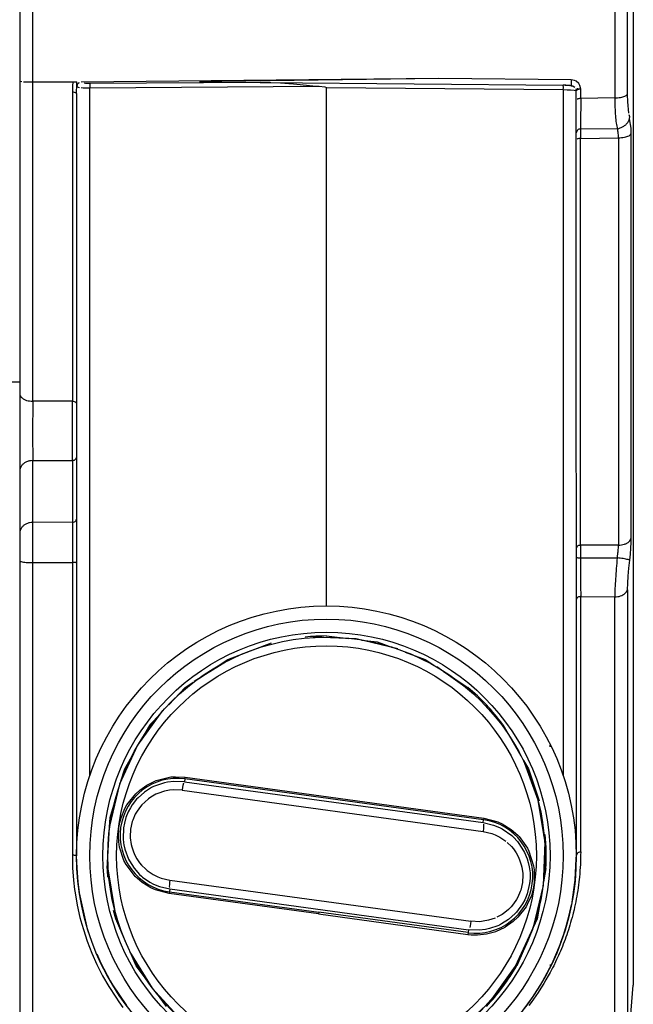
# Model space of a CAD drawing. Header units: millimetres. Extents: x -721 to -161, y -237 to 477.
# Tile 29 of 40: x -310 to -240, y -180 to -68. Entities that reach past the tile are written whole.
import ezdxf

# ---------------------------------------------------------------- set-up
doc = ezdxf.new("R2010")
doc.units = ezdxf.units.MM

# ---------------------------------------------------------------- blocks, each defined once
blk = doc.blocks.new('Fokusknopf__5', base_point=(-300.43, -188.22))
at = {"color": 7, "linetype": 'Continuous'}
for p, q in [((-272.1, -138.53), (-277, -138.35)), ((-267.34, -139.67), (-272.1, -138.53)), ((-286.42, -140.82), (-290.6, -143.39)), ((-258.92, -144.58), (-262.89, -141.71)), ((-294.19, -146.72), (-297.06, -150.68)), ((-297.06, -150.68), (-299.1, -155.13)), ((-251.33, -156.94), (-253.03, -152.35)), ((-299.1, -155.13), (-300.24, -159.9)), ((-250.55, -161.78), (-251.33, -156.94)), ((-250.74, -166.67), (-250.55, -161.78)), ((-300.43, -164.79), (-299.65, -169.63)), ((-251.87, -171.43), (-250.74, -166.67)), ((-253.92, -175.88), (-251.87, -171.43)), ((-297.95, -174.22), (-295.38, -178.39)), ((-256.79, -179.85), (-253.92, -175.88)), ((-295.38, -178.39), (-292.06, -181.98)), ((-260.38, -183.18), (-256.79, -179.85)), ((-292.06, -181.98), (-288.09, -184.86)), ((-264.55, -185.75), (-260.38, -183.18)), ((-288.09, -184.86), (-283.64, -186.9)), ((-269.14, -187.45), (-264.55, -185.75)), ((-278.87, -187.99), (-273.98, -188.22))]:
    blk.add_line(p, q, dxfattribs=at)
at = {"color": 1, "linetype": 'Continuous'}
for p, q in [((-295.99, -155.22), (-294.92, -154.7)), ((-294.09, -154.98), (-295.22, -155.39)), ((-294.92, -154.7), (-293.24, -154.29)), ((-293.96, -154.95), (-294.09, -154.98)), ((-293.62, -154.88), (-293.96, -154.95)), ((-292.9, -154.79), (-293.62, -154.88)), ((-293.24, -154.29), (-292.71, -154.26)), ((-291.69, -154.84), (-292.9, -154.79)), ((-292.71, -154.26), (-291.62, -154.32)), ((-291.79, -155), (-291.87, -155.28)), ((-291.65, -154.52), (-291.69, -154.84)), ((-291.69, -154.84), (-257.61, -159.5)), ((-291.65, -154.52), (-291.62, -154.32)), ((-257.57, -159.18), (-291.65, -154.52)), ((-291.62, -154.32), (-257.54, -158.98)), ((-297.25, -156.2), (-296.8, -155.79)), ((-296.26, -156.02), (-296.99, -156.68)), ((-296.8, -155.79), (-295.99, -155.22)), ((-296.04, -155.86), (-296.26, -156.02)), ((-295.45, -155.51), (-296.04, -155.86)), ((-295.22, -155.39), (-295.45, -155.51)), ((-293.98, -155.93), (-294.74, -156.18)), ((-293.38, -155.81), (-293.98, -155.93)), ((-292.98, -155.77), (-293.38, -155.81)), ((-291.96, -155.81), (-292.98, -155.77)), ((-291.9, -155.45), (-291.96, -155.81)), ((-291.96, -155.81), (-257.61, -160.51)), ((-291.87, -155.28), (-291.9, -155.45)), ((-298.25, -157.47), (-297.25, -156.2)), ((-297.15, -156.84), (-297.64, -157.47)), ((-296.99, -156.68), (-297.15, -156.84)), ((-296.23, -157.15), (-296.56, -157.48)), ((-295.81, -156.8), (-296.23, -157.15)), ((-295.53, -156.6), (-295.81, -156.8)), ((-294.94, -156.27), (-295.53, -156.6)), ((-294.74, -156.18), (-294.94, -156.27)), ((-298.92, -158.95), (-298.48, -157.89)), ((-298.48, -157.89), (-298.25, -157.47)), ((-298.1, -158.27), (-298.37, -158.93)), ((-297.86, -157.82), (-298.1, -158.27)), ((-297.64, -157.47), (-297.86, -157.82)), ((-297.17, -158.31), (-297.31, -158.55)), ((-296.83, -157.8), (-297.17, -158.31)), ((-296.56, -157.48), (-296.83, -157.8)), ((-299.07, -159.5), (-298.92, -158.95)), ((-298.37, -158.93), (-298.55, -159.55)), ((-297.65, -159.37), (-297.84, -160.23)), ((-297.6, -159.23), (-297.65, -159.37)), ((-297.31, -158.55), (-297.6, -159.23)), ((-257.61, -159.5), (-257.57, -159.18)), ((-257.54, -158.98), (-257.57, -159.18)), ((-257.54, -158.98), (-255.94, -159.4)), ((-255.94, -159.4), (-255.45, -159.63)), ((-299.22, -161.17), (-299.16, -160.05)), ((-299.16, -160.05), (-299.07, -159.5)), ((-298.66, -160.11), (-298.7, -161.33)), ((-298.55, -159.55), (-298.66, -160.11)), ((-297.84, -160.23), (-297.88, -161.11)), ((-257.61, -159.5), (-256.43, -159.78)), ((-257.57, -160.15), (-257.61, -160.51)), ((-257.61, -160.51), (-256.62, -160.74)), ((-257.56, -159.97), (-257.57, -160.15)), ((-257.56, -159.68), (-257.56, -159.81)), ((-257.56, -159.81), (-257.56, -159.97)), ((-256.43, -159.78), (-255.76, -160.05)), ((-255.76, -160.05), (-255.46, -160.21)), ((-255.46, -160.21), (-254.36, -160.98)), ((-255.45, -159.63), (-254.41, -160.27)), ((-254.41, -160.27), (-253.66, -160.94)), ((-299.18, -161.7), (-299.22, -161.17)), ((-299.09, -162.31), (-299.18, -161.7)), ((-298.7, -161.33), (-298.65, -161.82)), ((-297.88, -161.11), (-297.88, -161.25)), ((-297.88, -161.25), (-297.78, -161.98)), ((-256.62, -160.74), (-256.25, -160.89)), ((-256.25, -160.89), (-255.7, -161.16)), ((-255.7, -161.16), (-255.04, -161.61)), ((-254.36, -160.98), (-254.17, -161.15)), ((-254.17, -161.15), (-253.7, -161.66)), ((-253.7, -161.66), (-253.53, -161.87)), ((-253.66, -160.94), (-253.51, -161.09)), ((-253.51, -161.09), (-252.57, -162.41)), ((-298.59, -163.81), (-299.09, -162.31)), ((-298.65, -161.82), (-298.62, -162.04)), ((-298.62, -162.04), (-298.51, -162.54)), ((-298.51, -162.54), (-298.08, -163.68)), ((-297.78, -161.98), (-297.71, -162.26)), ((-297.71, -162.26), (-297.52, -162.83)), ((-297.52, -162.83), (-297.35, -163.21)), ((-254.87, -161.75), (-254.39, -162.23)), ((-254.39, -162.23), (-254.17, -162.49)), ((-254.17, -162.49), (-253.86, -162.94)), ((-253.53, -161.87), (-253, -162.7)), ((-253, -162.7), (-252.9, -162.89)), ((-252.57, -162.41), (-252.39, -162.76)), ((-252.39, -162.76), (-251.86, -164.41)), ((-298.35, -164.26), (-298.59, -163.81)), ((-298.08, -163.68), (-297.98, -163.86)), ((-297.98, -163.86), (-297.44, -164.7)), ((-297.35, -163.21), (-297.12, -163.62)), ((-297.12, -163.62), (-296.81, -164.07)), ((-253.86, -162.94), (-253.63, -163.36)), ((-253.63, -163.36), (-253.46, -163.74)), ((-253.46, -163.74), (-253.27, -164.31)), ((-252.9, -162.89), (-252.59, -163.63)), ((-252.59, -163.63), (-252.47, -164.03)), ((-297.32, -165.63), (-298.35, -164.26)), ((-297.44, -164.7), (-296.81, -165.41)), ((-296.81, -164.07), (-296.59, -164.34)), ((-296.59, -164.34), (-296.11, -164.82)), ((-296.11, -164.82), (-295.94, -164.95)), ((-295.94, -164.95), (-295.28, -165.41)), ((-253.27, -164.31), (-253.2, -164.59)), ((-253.2, -164.59), (-253.1, -165.32)), ((-252.47, -164.03), (-252.36, -164.53)), ((-252.36, -164.53), (-252.27, -165.23)), ((-251.86, -164.41), (-251.79, -164.88)), ((-251.79, -164.88), (-251.79, -166.33)), ((-296.51, -166.34), (-297.32, -165.63)), ((-296.81, -165.41), (-296.61, -165.59)), ((-296.61, -165.59), (-296.46, -165.72)), ((-296.46, -165.72), (-295.64, -166.29)), ((-295.28, -165.41), (-294.73, -165.68)), ((-294.73, -165.68), (-294.35, -165.83)), ((-294.35, -165.83), (-293.36, -166.06)), ((-293.36, -166.06), (-293.39, -166.33)), ((-293.36, -166.06), (-259.02, -170.76)), ((-253.09, -165.46), (-253.14, -166.34)), ((-253.1, -165.32), (-253.09, -165.46)), ((-252.27, -165.88), (-252.32, -166.45)), ((-252.27, -165.23), (-252.27, -165.88)), ((-295.53, -166.94), (-296.51, -166.34)), ((-295.64, -166.29), (-295.22, -166.51)), ((-295, -167.18), (-295.53, -166.94)), ((-295.22, -166.51), (-294.54, -166.79)), ((-293.44, -167.59), (-295, -167.18)), ((-294.54, -166.79), (-293.37, -167.07)), ((-293.41, -166.6), (-293.42, -166.76)), ((-293.42, -166.76), (-293.41, -166.89)), ((-293.39, -166.33), (-293.41, -166.6)), ((-293.37, -167.07), (-293.41, -167.39)), ((-293.37, -167.07), (-259.28, -171.73)), ((-253.38, -167.34), (-253.67, -168.02)), ((-253.33, -167.2), (-253.38, -167.34)), ((-253.14, -166.34), (-253.33, -167.2)), ((-252.32, -166.45), (-252.6, -167.64)), ((-251.91, -167.07), (-252.12, -167.8)), ((-251.82, -166.61), (-251.91, -167.07)), ((-251.79, -166.33), (-251.82, -166.61)), ((-293.41, -167.39), (-293.44, -167.59)), ((-276.4, -169.92), (-293.44, -167.59)), ((-293.41, -167.39), (-276.37, -169.72)), ((-253.81, -168.26), (-254.14, -168.76)), ((-253.67, -168.02), (-253.81, -168.26)), ((-252.88, -168.3), (-253.12, -168.75)), ((-252.78, -168.1), (-252.88, -168.3)), ((-252.6, -167.64), (-252.78, -168.1)), ((-252.12, -167.8), (-252.59, -168.85)), ((-254.74, -169.42), (-255.16, -169.77)), ((-254.41, -169.09), (-254.74, -169.42)), ((-254.14, -168.76), (-254.41, -169.09)), ((-253.12, -168.75), (-253.83, -169.73)), ((-252.73, -169.11), (-253.66, -170.3)), ((-252.59, -168.85), (-252.73, -169.11)), ((-276.37, -169.72), (-276.4, -169.92)), ((-276.4, -169.92), (-259.35, -172.25)), ((-259.33, -172.05), (-276.37, -169.72)), ((-256.99, -170.64), (-257.6, -170.76)), ((-256.23, -170.39), (-256.99, -170.64)), ((-255.45, -169.97), (-256.04, -170.3)), ((-254.72, -170.55), (-255.53, -171.06)), ((-255.16, -169.77), (-255.45, -169.97)), ((-253.97, -169.88), (-254.72, -170.55)), ((-253.66, -170.3), (-254.18, -170.78)), ((-253.83, -169.73), (-253.97, -169.88)), ((-259.28, -171.73), (-259.33, -172.05)), ((-258.08, -171.78), (-259.28, -171.73)), ((-259.11, -171.29), (-259.15, -171.45)), ((-259.06, -171.03), (-259.11, -171.29)), ((-259.02, -170.76), (-259.06, -171.03)), ((-258, -170.8), (-259.02, -170.76)), ((-257.35, -171.69), (-258.08, -171.78)), ((-257.6, -170.76), (-258, -170.8)), ((-256.89, -171.59), (-257.35, -171.69)), ((-255.94, -171.26), (-256.89, -171.59)), ((-256.16, -171.91), (-255.11, -171.42)), ((-255.76, -171.18), (-255.94, -171.26)), ((-255.53, -171.06), (-255.76, -171.18)), ((-254.18, -170.78), (-255.11, -171.42)), ((-259.33, -172.05), (-259.35, -172.25)), ((-259.35, -172.25), (-259, -172.29)), ((-259, -172.29), (-258.28, -172.31)), ((-258.28, -172.31), (-257.24, -172.2)), ((-257.24, -172.2), (-256.16, -171.91))]:
    blk.add_line(p, q, dxfattribs=at)
for radius in [24.94, 24.94, 23.94]:
    blk.add_circle((-275.49, -163.28), radius, dxfattribs=at)
for centre, start, end in [((-292.53, -160.95), 82.2111, 262.2111), ((-258.45, -165.62), 262.2111, 82.2111)]:
    blk.add_arc(centre, 6.5, start, end, dxfattribs=at)
blk = doc.blocks.new('Fokusknopf-montiert_2_1__6', base_point=(-300.43, -188.22))
blk.add_blockref('Fokusknopf__5', (-300.43, -188.22))
blk = doc.blocks.new('Seitenteil_rechts__46', base_point=(-634.73, -221.98))
at = {"color": 1, "linetype": 'Continuous'}
blk.add_line((-310.49, -109.24), (-595.51, -109.24), dxfattribs=at)
blk = doc.blocks.new('Seitenteil-rechts-kpl___47', base_point=(-634.73, -221.98))
blk.add_blockref('Seitenteil_rechts__46', (-634.73, -221.98))
blk = doc.blocks.new('Frontteil__49', base_point=(-320.73, -225.96))
at = {"color": 1, "linetype": 'Continuous'}
for p, q in [((-242.61, -41.44), (-242.61, -76.82)), ((-241.15, -76.42), (-241.15, -41.32)), ((-309, -74.98), (-308.98, -63.95)), ((-309, -111.43), (-309, -74.98)), ((-304.44, -74.98), (-304.47, -75.5)), ((-302.99, -75.17), (-303.14, -75.15)), ((-302.75, -75.19), (-302.99, -75.17)), ((-302.5, -75.19), (-302.75, -75.19)), ((-283.04, -75.05), (-302.5, -75.19)), ((-247.57, -74.78), (-262.67, -74.63)), ((-247.18, -74.85), (-247.57, -74.78)), ((-247.01, -74.93), (-247.18, -74.85)), ((-246.72, -75.18), (-247.01, -74.93)), ((-246.57, -75.42), (-246.72, -75.18)), ((-304.47, -75.5), (-304.48, -76.15)), ((-304.48, -76.15), (-304.48, -111.42)), ((-303.99, -75.92), (-303.98, -75.66)), ((-303.98, -75.66), (-303.97, -75.53)), ((-303.97, -75.53), (-303.81, -75.59)), ((-303.81, -75.59), (-303.67, -75.62)), ((-303.48, -75.64), (-303.25, -75.66)), ((-303.25, -75.66), (-303.06, -75.67)), ((-303.06, -75.67), (-302.88, -75.68)), ((-302.88, -75.68), (-302.5, -75.69)), ((-302.5, -75.69), (-276.31, -75.5)), ((-302.5, -154.2), (-302.5, -75.69)), ((-275.49, -134.78), (-275.49, -75.62)), ((-275.49, -75.62), (-248.48, -75.88)), ((-248.48, -75.88), (-248.48, -154.2)), ((-248.48, -75.88), (-248.05, -75.89)), ((-248.05, -75.89), (-247.66, -75.9)), ((-247.66, -75.9), (-247.23, -75.93)), ((-247.34, -75.49), (-247.15, -75.61)), ((-247.23, -75.93), (-246.99, -75.98)), ((-246.49, -75.82), (-246.57, -75.42)), ((-246.49, -76.9), (-246.49, -75.82)), ((-242.61, -76.82), (-246.49, -76.9)), ((-241.13, -77.26), (-241.15, -76.42)), ((-240.99, -78.57), (-241.13, -77.26)), ((-240.88, -79), (-240.95, -78.76)), ((-240.91, -79.22), (-240.88, -79)), ((-240.73, -80.28), (-240.91, -79.22)), ((-242.28, -80.38), (-246.5, -80.36)), ((-240.73, -80.89), (-240.73, -80.28)), ((-246.5, -81.44), (-242.19, -81.38)), ((-246.5, -127.86), (-246.5, -81.44)), ((-242.19, -81.38), (-242.19, -127.86)), ((-240.73, -127), (-240.73, -80.89)), ((-304.48, -111.42), (-309, -111.43)), ((-309, -118.2), (-304.48, -118.19)), ((-309, -125.26), (-309, -118.2)), ((-304.48, -118.19), (-304.48, -125.24)), ((-304.48, -125.24), (-309, -125.26)), ((-309, -129.83), (-309, -125.26)), ((-304.48, -125.24), (-304.48, -129.81)), ((-242.19, -127.86), (-246.5, -127.86)), ((-240.76, -128.19), (-240.73, -127.56)), ((-240.73, -127.56), (-240.73, -127)), ((-240.88, -129.55), (-240.81, -128.86)), ((-240.81, -128.86), (-240.76, -128.19)), ((-309, -129.83), (-304.48, -129.81)), ((-309, -223.11), (-309, -129.83)), ((-304.48, -129.81), (-304.48, -163.23)), ((-246.5, -129.28), (-242.33, -129.29)), ((-240.99, -130.47), (-240.88, -129.55)), ((-241.13, -132.2), (-241.08, -131.38)), ((-241.08, -131.38), (-240.99, -130.47)), ((-241.15, -132.94), (-241.13, -132.2)), ((-241.15, -132.94), (-241.15, -184.57)), ((-246.49, -162.85), (-246.49, -133.7)), ((-246.49, -133.7), (-242.61, -133.75)), ((-242.61, -185.74), (-242.61, -133.75)), ((-246.49, -162.85), (-246.5, -163.21)), ((-304.48, -163.23), (-304.45, -164.64)), ((-246.51, -163.91), (-246.53, -164.26)), ((-246.5, -163.56), (-246.51, -163.91)), ((-246.5, -163.21), (-246.5, -163.56)), ((-304.45, -164.64), (-304.34, -166.07)), ((-246.57, -164.95), (-246.6, -165.29)), ((-246.55, -164.61), (-246.57, -164.95)), ((-246.53, -164.26), (-246.55, -164.61)), ((-304.34, -166.07), (-304.22, -167.11)), ((-246.66, -165.96), (-246.7, -166.29)), ((-246.64, -165.76), (-246.66, -165.96)), ((-246.6, -165.29), (-246.64, -165.76)), ((-304.22, -167.11), (-304.17, -167.5)), ((-246.83, -167.26), (-246.88, -167.58)), ((-246.78, -166.94), (-246.83, -167.26)), ((-246.74, -166.61), (-246.78, -166.94)), ((-246.7, -166.29), (-246.74, -166.61)), ((-304.17, -167.5), (-303.92, -168.9)), ((-246.99, -168.21), (-247.05, -168.52)), ((-246.94, -167.89), (-246.99, -168.21)), ((-246.88, -167.58), (-246.94, -167.89)), ((-303.92, -168.9), (-303.61, -170.31)), ((-247.25, -169.43), (-247.35, -169.84)), ((-247.18, -169.13), (-247.25, -169.43)), ((-247.12, -168.83), (-247.18, -169.13)), ((-247.05, -168.52), (-247.12, -168.83)), ((-303.61, -170.31), (-303.4, -171.1)), ((-247.56, -170.61), (-247.64, -170.9)), ((-247.48, -170.32), (-247.56, -170.61)), ((-247.4, -170.03), (-247.48, -170.32)), ((-247.35, -169.84), (-247.4, -170.03)), ((-303.4, -171.1), (-303.22, -171.69)), ((-303.22, -171.69), (-302.78, -173.04)), ((-247.9, -171.74), (-247.99, -172.02)), ((-247.72, -171.18), (-247.9, -171.74)), ((-247.64, -170.9), (-247.72, -171.18)), ((-248.28, -172.83), (-248.38, -173.1)), ((-248.18, -172.57), (-248.28, -172.83)), ((-248.08, -172.29), (-248.18, -172.57)), ((-247.99, -172.02), (-248.08, -172.29)), ((-302.78, -173.04), (-302.26, -174.38)), ((-248.69, -173.88), (-248.81, -174.17)), ((-248.58, -173.62), (-248.69, -173.88)), ((-248.48, -173.36), (-248.58, -173.62)), ((-248.38, -173.1), (-248.48, -173.36)), ((-302.26, -174.38), (-301.68, -175.68)), ((-249.24, -175.13), (-249.35, -175.37)), ((-249.12, -174.89), (-249.24, -175.13)), ((-249.01, -174.64), (-249.12, -174.89)), ((-248.9, -174.39), (-249.01, -174.64)), ((-248.81, -174.17), (-248.9, -174.39)), ((-301.68, -175.68), (-301.03, -176.97)), ((-249.83, -176.31), (-249.98, -176.6)), ((-249.7, -176.08), (-249.83, -176.31)), ((-249.57, -175.82), (-249.7, -176.08)), ((-249.35, -175.37), (-249.57, -175.82)), ((-301.03, -176.97), (-300.32, -178.21)), ((-250.45, -177.43), (-250.7, -177.85)), ((-250.19, -176.99), (-250.45, -177.43)), ((-249.98, -176.6), (-250.19, -176.99)), ((-300.32, -178.21), (-299.54, -179.42)), ((-250.96, -178.27), (-251.22, -178.68)), ((-250.7, -177.85), (-250.96, -178.27)), ((-299.54, -179.42), (-299.19, -179.93)), ((-251.88, -179.64), (-252.15, -180.01)), ((-251.62, -179.26), (-251.88, -179.64)), ((-251.35, -178.87), (-251.62, -179.26)), ((-251.22, -178.68), (-251.35, -178.87)), ((-299.19, -179.93), (-298.71, -180.59)), ((-252.15, -180.01), (-252.42, -180.37))]:
    blk.add_line(p, q, dxfattribs=at)
at = {"color": 7, "linetype": 'Continuous'}
for p, q in [((-240.49, -49.94), (-240.49, -178.04)), ((-310.49, -63.57), (-310.49, -74.9)), ((-310.49, -74.9), (-310.49, -110.61)), ((-310.49, -74.9), (-310.24, -74.97)), ((-310.06, -74.98), (-309.83, -74.99)), ((-309.83, -74.99), (-309.42, -75)), ((-309.42, -75), (-309, -74.98)), ((-309, -74.98), (-303.97, -75)), ((-303.97, -75.53), (-303.97, -75)), ((-303.7, -75.09), (-303.85, -75.2)), ((-262.67, -74.63), (-303.48, -75.04)), ((-289.65, -75), (-289.98, -75.01)), ((-289.98, -75.01), (-289.36, -75.03)), ((-289.51, -74.99), (-289.65, -75)), ((-287.44, -74.95), (-289.51, -74.99)), ((-289.36, -75.03), (-289.1, -75.03)), ((-289.1, -75.03), (-283.04, -75.05)), ((-262.67, -74.63), (-287.44, -74.95)), ((-283.04, -75.05), (-282.49, -75.06)), ((-282.49, -75.06), (-281.85, -75.07)), ((-282.49, -75.06), (-248.48, -75.38)), ((-281.85, -75.07), (-280.72, -75.11)), ((-280.72, -75.11), (-279.78, -75.17)), ((-279.78, -75.17), (-279.62, -75.18)), ((-279.62, -75.18), (-278.86, -75.25)), ((-278.86, -75.25), (-277.03, -75.43)), ((-303.99, -76.31), (-303.99, -75.92)), ((-303.99, -76.31), (-303.99, -163.28)), ((-303.95, -75.35), (-303.97, -75.53)), ((-277.03, -75.43), (-276.31, -75.5)), ((-276.31, -75.5), (-275.69, -75.56)), ((-275.69, -75.56), (-275.49, -75.62)), ((-248.28, -75.38), (-248.09, -75.39)), ((-248.09, -75.39), (-247.77, -75.41)), ((-247.57, -75.44), (-247.34, -75.49)), ((-247.34, -75.49), (-247.57, -75.44)), ((-247.03, -75.79), (-246.99, -75.98)), ((-246.98, -163.22), (-246.99, -75.98)), ((-246.95, -80.65), (-246.99, -80.81)), ((-310.49, -110.61), (-310.49, -119.41)), ((-310.49, -119.41), (-310.49, -126.47)), ((-310.49, -126.47), (-310.49, -129.67)), ((-310.49, -129.67), (-310.49, -222.96)), ((-286.74, -140.88), (-281.75, -139)), ((-275.49, -138.21), (-273.02, -138.5)), ((-271.5, -138.67), (-269.71, -138.89)), ((-269.71, -138.89), (-267.96, -139.52)), ((-266.52, -140.05), (-264.23, -140.88)), ((-290.04, -143.05), (-286.74, -140.88)), ((-264.23, -140.88), (-263.14, -141.6)), ((-262.14, -142.26), (-259.37, -144.08)), ((-291.61, -144.08), (-290.69, -143.47)), ((-293.48, -146.06), (-291.61, -144.08)), ((-295.6, -148.31), (-294.48, -147.12)), ((-296.62, -150.08), (-295.6, -148.31)), ((-255.38, -148.31), (-253.31, -151.89)), ((-298.51, -153.35), (-297.41, -151.43)), ((-249.99, -150.87), (-249.99, -150.67)), ((-253, -152.43), (-252.46, -153.35)), ((-298.94, -154.77), (-298.51, -153.35)), ((-252.46, -153.35), (-251.21, -157.02)), ((-300.18, -158.93), (-299.33, -156.09)), ((-300.24, -159.98), (-300.18, -158.93)), ((-300.52, -164.74), (-300.24, -159.98)), ((-303.95, -164.69), (-303.99, -163.28)), ((-247.12, -166.01), (-246.99, -163.64)), ((-246.99, -163.64), (-246.98, -163.22)), ((-303.83, -166.26), (-303.95, -164.69)), ((-250.46, -164.74), (-250.72, -166.24)), ((-247.15, -166.34), (-247.12, -166.01)), ((-303.68, -167.49), (-303.83, -166.26)), ((-247.48, -168.56), (-247.15, -166.34)), ((-302.75, -171.61), (-303.68, -167.49)), ((-250.96, -167.62), (-251.47, -170.48)), ((-299.51, -170.48), (-299.77, -169.54)), ((-247.81, -170.06), (-247.54, -168.87)), ((-298.29, -173.31), (-299.51, -170.48)), ((-251.47, -170.48), (-251.86, -171.39)), ((-248.11, -171.21), (-247.81, -170.06)), ((-302.59, -172.09), (-302.75, -171.61)), ((-252, -171.7), (-253.77, -175.82)), ((-248.46, -172.32), (-248.11, -171.21)), ((-248.74, -173.12), (-248.46, -172.32)), ((-248.94, -173.64), (-249.8, -175.62)), ((-248.74, -173.12), (-248.94, -173.64)), ((-301.69, -174.48), (-301.22, -175.54)), ((-297.2, -175.82), (-297.76, -174.52)), ((-301.22, -175.54), (-300.17, -177.53)), ((-295.83, -177.66), (-297.2, -175.82)), ((-249.8, -175.62), (-250.87, -177.65)), ((-249.99, -175.7), (-249.99, -176.01)), ((-300.17, -177.53), (-299.89, -178.01)), ((-299.89, -178.01), (-298.31, -180.35)), ((-250.87, -177.65), (-252.02, -179.46)), ((-240.94, -183.43), (-240.49, -178.04)), ((-293.73, -180.49), (-294.9, -178.91)), ((-252.02, -179.46), (-253.08, -180.89))]:
    blk.add_line(p, q, dxfattribs=at)
for radius in [28.5, 25.5]:
    blk.add_circle((-275.49, -163.28), radius, dxfattribs=at)
at = {"color": 1, "linetype": 'Continuous'}
blk.add_circle((-275.49, -163.28), 27, dxfattribs=at)
at = {"color": 7, "linetype": 'Continuous'}
for centre, radius, start, end in [((-275.49, -163.28), 25.07, 90, 95.5432), ((-275.49, -163.28), 25.08, 36.6668, 50.0001), ((-250.79, -158.93), 1.95, 270.0011, 277.7727), ((-275.49, -163.28), 25.07, 356.6666, 5.5431), ((-275.49, -163.28), 25.08, 183.3337, 185.5435), ((-275.49, -163.28), 25.07, 316.6666, 330)]:
    blk.add_arc(centre, radius, start, end, dxfattribs=at)
at = {"color": 1, "linetype": 'Continuous'}
for points, knots in [([(-303.7, -75.09), (-303.73, -75.11), (-303.8, -75.17), (-303.89, -75.25), (-303.96, -75.38), (-303.97, -75.47), (-303.97, -75.53)], [0, 0, 0, 0, 0.1012464, 0.267773, 0.3678384, 0.5349004, 0.5349004, 0.5349004, 0.5349004]), ([(-302.5, -75.19), (-302.5, -75.2), (-302.5, -75.24), (-302.5, -75.36), (-302.5, -75.52), (-302.5, -75.64), (-302.5, -75.69)], [0, 0, 0, 0, 0.0163899, 0.1311195, 0.3601847, 0.4909127, 0.4909127, 0.4909127, 0.4909127]), ([(-247.57, -74.78), (-247.57, -74.82), (-247.57, -74.92), (-247.57, -75.05), (-247.57, -75.19), (-247.57, -75.3), (-247.57, -75.39), (-247.57, -75.44), (-247.57, -75.44)], [0, 0, 0, 0, 0.1104353, 0.2931831, 0.3944013, 0.5244412, 0.6424311, 0.6592868, 0.6592868, 0.6592868, 0.6592868]), ([(-303.99, -76.31), (-303.99, -76.31), (-304.04, -76.29), (-304.15, -76.22), (-304.32, -76.17), (-304.44, -76.15), (-304.48, -76.15)], [0, 0, 0, 0, 0.0189466, 0.1515725, 0.3942373, 0.5279965, 0.5279965, 0.5279965, 0.5279965]), ([(-248.48, -75.88), (-248.48, -75.85), (-248.47, -75.76), (-248.47, -75.63), (-248.47, -75.5), (-248.48, -75.41), (-248.48, -75.38)], [0, 0, 0, 0, 0.0964737, 0.2499426, 0.4025637, 0.4981935, 0.4981935, 0.4981935, 0.4981935]), ([(-246.49, -75.82), (-246.54, -75.82), (-246.64, -75.82), (-246.78, -75.81), (-246.98, -75.78), (-246.98, -75.91), (-246.99, -75.98)], [0, 0, 0, 0, 0.1262315, 0.3120673, 0.4475197, 0.6167906, 0.6167906, 0.6167906, 0.6167906]), ([(-246.49, -75.82), (-246.54, -75.82), (-246.66, -75.83), (-246.83, -75.88), (-246.94, -75.95), (-246.98, -75.97), (-246.99, -75.98)], [0, 0, 0, 0, 0.1337101, 0.3756544, 0.5071127, 0.5258924, 0.5258924, 0.5258924, 0.5258924]), ([(-246.49, -76.9), (-246.54, -76.9), (-246.64, -76.91), (-246.78, -76.93), (-246.87, -76.96), (-246.9, -76.97), (-246.9, -76.97)], [0, 0, 0, 0, 0.1279176, 0.3249309, 0.4065792, 0.4182433, 0.4182433, 0.4182433, 0.4182433]), ([(-246.49, -76.9), (-246.49, -77.26), (-246.49, -77.95), (-246.5, -78.9), (-246.5, -79.69), (-246.5, -80.16), (-246.5, -80.36)], [0, 0, 0, 0, 1.089605, 2.054033, 2.854343, 3.458222, 3.458222, 3.458222, 3.458222]), ([(-242.61, -76.82), (-242.5, -76.81), (-242.28, -76.81), (-241.97, -76.77), (-241.68, -76.71), (-241.47, -76.64), (-241.28, -76.55), (-241.2, -76.47), (-241.15, -76.42)], [0, 0, 0, 0, 0.334843, 0.654163, 0.944115, 1.193136, 1.349343, 1.544986, 1.544986, 1.544986, 1.544986]), ([(-242.61, -76.82), (-242.6, -77.18), (-242.59, -77.87), (-242.53, -78.83), (-242.46, -79.66), (-242.34, -80.15), (-242.28, -80.38)], [0, 0, 0, 0, 1.094967, 2.063631, 2.881565, 3.592593, 3.592593, 3.592593, 3.592593]), ([(-242.28, -80.38), (-242.18, -80.33), (-241.97, -80.23), (-241.64, -80.1), (-241.35, -79.89), (-241.12, -79.63), (-240.95, -79.33), (-240.9, -79.11), (-240.88, -79)], [0, 0, 0, 0, 0.342683, 0.699879, 1.054395, 1.402701, 1.74336, 2.076619, 2.076619, 2.076619, 2.076619]), ([(-246.5, -80.36), (-246.53, -80.37), (-246.63, -80.38), (-246.76, -80.42), (-246.88, -80.52), (-246.93, -80.6), (-246.95, -80.65)], [0, 0, 0, 0, 0.1096962, 0.2885047, 0.393891, 0.5663967, 0.5663967, 0.5663967, 0.5663967]), ([(-246.5, -80.36), (-246.5, -80.41), (-246.5, -80.56), (-246.5, -80.8), (-246.5, -81.12), (-246.5, -81.33), (-246.5, -81.44)], [0, 0, 0, 0, 0.151226, 0.442088, 0.744285, 1.086317, 1.086317, 1.086317, 1.086317]), ([(-242.19, -81.38), (-242.19, -81.26), (-242.19, -81.04), (-242.21, -80.74), (-242.25, -80.53), (-242.27, -80.42), (-242.28, -80.38)], [0, 0, 0, 0, 0.3482016, 0.655524, 0.8980192, 0.9986403, 0.9986403, 0.9986403, 0.9986403]), ([(-246.5, -81.44), (-246.54, -81.45), (-246.65, -81.46), (-246.78, -81.48), (-246.87, -81.51), (-246.9, -81.52), (-246.91, -81.52)], [0, 0, 0, 0, 0.1270916, 0.3230394, 0.4045993, 0.4162507, 0.4162507, 0.4162507, 0.4162507]), ([(-242.19, -81.38), (-242.07, -81.37), (-241.84, -81.36), (-241.51, -81.32), (-241.23, -81.24), (-240.98, -81.15), (-240.82, -81.02), (-240.75, -80.92), (-240.73, -80.89)], [0, 0, 0, 0, 0.354455, 0.689487, 0.990428, 1.245152, 1.475991, 1.596562, 1.596562, 1.596562, 1.596562]), ([(-310.49, -110.61), (-310.48, -110.68), (-310.46, -110.84), (-310.25, -111.03), (-310.02, -111.22), (-309.7, -111.34), (-309.36, -111.41), (-309.12, -111.42), (-309, -111.43)], [0, 0, 0, 0, 0.216261, 0.456696, 0.79994, 1.126341, 1.473201, 1.835388, 1.835388, 1.835388, 1.835388]), ([(-309, -111.43), (-309, -111.71), (-309, -112.29), (-309.01, -113.19), (-309.01, -114.12), (-309.01, -115.05), (-309.01, -115.95), (-309.01, -116.79), (-309, -117.53), (-309, -117.99), (-309, -118.2)], [0, 0, 0, 0, 0.840163, 1.748221, 2.691509, 3.636096, 4.548002, 5.394425, 6.144918, 6.772485, 6.772485, 6.772485, 6.772485]), ([(-304.48, -118.19), (-304.48, -117.98), (-304.48, -117.52), (-304.48, -116.78), (-304.48, -115.94), (-304.48, -115.04), (-304.48, -114.11), (-304.48, -113.18), (-304.48, -112.28), (-304.48, -111.7), (-304.48, -111.42)], [0, 0, 0, 0, 0.62748, 1.377844, 2.224111, 3.135851, 4.080279, 5.023437, 5.931409, 6.771548, 6.771548, 6.771548, 6.771548]), ([(-303.99, -111.65), (-304, -111.64), (-304.04, -111.61), (-304.15, -111.52), (-304.31, -111.45), (-304.44, -111.43), (-304.48, -111.42)], [0, 0, 0, 0, 0.0205949, 0.1647592, 0.4152769, 0.5499295, 0.5499295, 0.5499295, 0.5499295]), ([(-304.48, -118.19), (-304.44, -118.18), (-304.33, -118.16), (-304.18, -118.12), (-304.05, -118), (-304.02, -117.91), (-303.99, -117.85)], [0, 0, 0, 0, 0.1300251, 0.3378031, 0.4550674, 0.6390555, 0.6390555, 0.6390555, 0.6390555]), ([(-309, -118.2), (-309.12, -118.21), (-309.36, -118.22), (-309.7, -118.33), (-310, -118.5), (-310.25, -118.73), (-310.43, -119.04), (-310.47, -119.28), (-310.49, -119.41)], [0, 0, 0, 0, 0.36329, 0.719147, 1.061754, 1.387896, 1.711571, 2.115678, 2.115678, 2.115678, 2.115678]), ([(-309, -125.26), (-309.12, -125.27), (-309.36, -125.28), (-309.7, -125.39), (-310, -125.56), (-310.25, -125.79), (-310.43, -126.1), (-310.47, -126.34), (-310.49, -126.47)], [0, 0, 0, 0, 0.36329, 0.719147, 1.061754, 1.387896, 1.711572, 2.115678, 2.115678, 2.115678, 2.115678]), ([(-304.48, -125.24), (-304.44, -125.23), (-304.33, -125.21), (-304.18, -125.17), (-304.05, -125.06), (-304.02, -124.96), (-303.99, -124.9)], [0, 0, 0, 0, 0.1300261, 0.3378053, 0.4550703, 0.6390594, 0.6390594, 0.6390594, 0.6390594]), ([(-246.5, -127.86), (-246.54, -127.87), (-246.65, -127.88), (-246.79, -127.92), (-246.92, -128.01), (-246.96, -128.09), (-246.98, -128.14)], [0, 0, 0, 0, 0.1283056, 0.3303004, 0.4376872, 0.5928565, 0.5928565, 0.5928565, 0.5928565]), ([(-246.5, -127.86), (-246.5, -127.97), (-246.5, -128.19), (-246.5, -128.41), (-246.5, -128.52)], [0, 0, 0, 0, 0.3129372, 0.66276, 0.66276, 0.66276, 0.66276]), ([(-242.33, -129.29), (-242.3, -129.17), (-242.26, -128.91), (-242.21, -128.54), (-242.19, -128.19), (-242.19, -127.97), (-242.19, -127.86)], [0, 0, 0, 0, 0.388023, 0.766835, 1.122031, 1.442005, 1.442005, 1.442005, 1.442005]), ([(-242.19, -127.86), (-242.07, -127.85), (-241.84, -127.84), (-241.51, -127.75), (-241.21, -127.62), (-240.98, -127.45), (-240.8, -127.24), (-240.75, -127.08), (-240.73, -127)], [0, 0, 0, 0, 0.354165, 0.696381, 1.017182, 1.310426, 1.575203, 1.817665, 1.817665, 1.817665, 1.817665]), ([(-246.5, -128.52), (-246.5, -128.65), (-246.5, -128.9), (-246.5, -129.15), (-246.5, -129.28)], [0, 0, 0, 0, 0.3737528, 0.7576427, 0.7576427, 0.7576427, 0.7576427]), ([(-310.49, -129.67), (-310.48, -129.67), (-310.43, -129.69), (-310.29, -129.74), (-310.05, -129.79), (-309.73, -129.81), (-309.38, -129.83), (-309.13, -129.83), (-309, -129.83)], [0, 0, 0, 0, 0.021526, 0.172204, 0.443982, 0.757282, 1.116421, 1.502127, 1.502127, 1.502127, 1.502127]), ([(-303.99, -129.86), (-304.02, -129.85), (-304.1, -129.84), (-304.24, -129.81), (-304.37, -129.81), (-304.45, -129.81), (-304.48, -129.81)], [0, 0, 0, 0, 0.0977397, 0.2516573, 0.404073, 0.4999191, 0.4999191, 0.4999191, 0.4999191]), ([(-246.99, -129.25), (-246.96, -129.26), (-246.88, -129.27), (-246.77, -129.28), (-246.63, -129.28), (-246.55, -129.28), (-246.5, -129.28)], [0, 0, 0, 0, 0.0944709, 0.2445043, 0.3308209, 0.4896237, 0.4896237, 0.4896237, 0.4896237]), ([(-246.5, -129.28), (-246.5, -129.68), (-246.5, -130.47), (-246.5, -131.63), (-246.5, -132.7), (-246.49, -133.38), (-246.49, -133.7)], [0, 0, 0, 0, 1.20448, 2.373552, 3.460038, 4.420091, 4.420091, 4.420091, 4.420091]), ([(-242.33, -129.29), (-242.36, -129.7), (-242.44, -130.49), (-242.52, -131.65), (-242.58, -132.74), (-242.6, -133.42), (-242.61, -133.75)], [0, 0, 0, 0, 1.215131, 2.39587, 3.493916, 4.464589, 4.464589, 4.464589, 4.464589]), ([(-240.88, -129.55), (-240.89, -129.54), (-240.95, -129.53), (-241.11, -129.49), (-241.35, -129.43), (-241.66, -129.38), (-241.98, -129.34), (-242.21, -129.31), (-242.33, -129.29)], [0, 0, 0, 0, 0.024324, 0.194588, 0.481678, 0.781658, 1.114651, 1.469068, 1.469068, 1.469068, 1.469068]), ([(-242.61, -133.75), (-242.5, -133.74), (-242.27, -133.73), (-241.96, -133.65), (-241.67, -133.53), (-241.44, -133.37), (-241.25, -133.17), (-241.19, -133.01), (-241.15, -132.94)], [0, 0, 0, 0, 0.33572, 0.66221, 0.971769, 1.259082, 1.522535, 1.765489, 1.765489, 1.765489, 1.765489]), ([(-246.49, -133.7), (-246.54, -133.71), (-246.65, -133.73), (-246.79, -133.76), (-246.92, -133.85), (-246.96, -133.94), (-246.98, -133.99)], [0, 0, 0, 0, 0.1292936, 0.3333748, 0.4430081, 0.6038392, 0.6038392, 0.6038392, 0.6038392]), ([(-246.49, -162.85), (-246.54, -162.86), (-246.65, -162.88), (-246.8, -162.93), (-246.93, -163.05), (-246.96, -163.15), (-246.98, -163.22)], [0, 0, 0, 0, 0.1303535, 0.3397678, 0.4602919, 0.6537486, 0.6537486, 0.6537486, 0.6537486]), ([(-303.99, -163.28), (-304.02, -163.28), (-304.1, -163.26), (-304.24, -163.23), (-304.37, -163.23), (-304.45, -163.23), (-304.48, -163.23)], [0, 0, 0, 0, 0.0977397, 0.2516573, 0.404073, 0.4999191, 0.4999191, 0.4999191, 0.4999191])]:
    blk.add_open_spline(points, degree=3, knots=knots, dxfattribs=at)
at = {"color": 7, "linetype": 'Continuous'}
blk.add_open_spline([(-247.57, -75.44), (-247.61, -75.44), (-247.73, -75.42), (-247.94, -75.4), (-248.2, -75.39), (-248.38, -75.38), (-248.48, -75.38)], degree=3, knots=[0, 0, 0, 0, 0.122988, 0.3670272, 0.6270971, 0.9112821, 0.9112821, 0.9112821, 0.9112821], dxfattribs=at)
blk = doc.blocks.new('Gehaeuse_kpl__85', base_point=(-635.49, -225.96))
for name, p in [('Frontteil__49', (-320.73, -225.96)), ('Seitenteil-rechts-kpl___47', (-634.73, -221.98))]:
    blk.add_blockref(name, p)
blk = doc.blocks.new('L10-für-dxf-Internet__87', base_point=(-720.84, -236.98))
for name, p in [('Gehaeuse_kpl__85', (-635.49, -225.96)), ('Fokusknopf-montiert_2_1__6', (-300.43, -188.22))]:
    blk.add_blockref(name, p)
blk = doc.blocks.new('SA_LinksA', base_point=(-491, 104))
blk.add_blockref('L10-für-dxf-Internet__87', (-720.84, -236.98))

msp = doc.modelspace()

# ---------------------------------------------------------------- block references
msp.add_blockref('SA_LinksA', (-491, 104))

doc.saveas('drawing.dxf')
